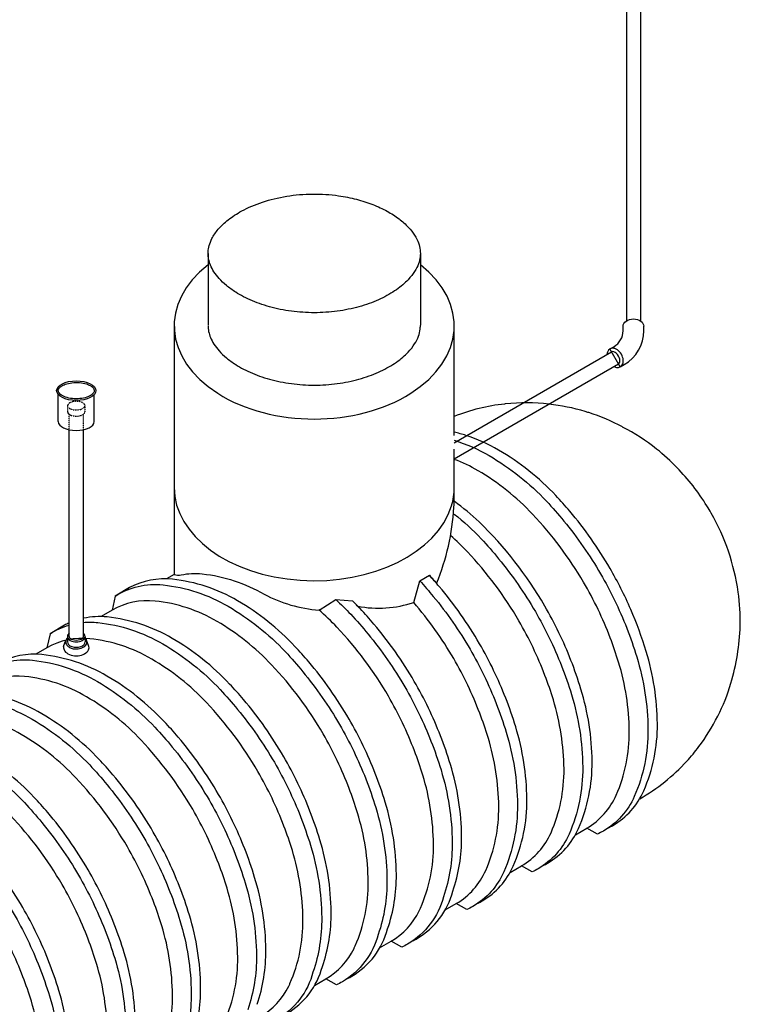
# Model space of a CAD drawing. Extents: x -18027 to -11651, y 1687 to 5059.
# Tile 91 of 170: x -16896 to -16536, y 2040 to 2531. Entities that reach past the tile are written whole.
import ezdxf

# ---------------------------------------------------------------- set-up
doc = ezdxf.new("R2010")
doc.units = 0
doc.header["$MEASUREMENT"] = 0
doc.linetypes.add('HIDDEN5', pattern=[0.05, 0.025, -0.025])
for name, color, linetype in [('PIPING-PRODUCT-PREMIUM', 5, 'CONTINUOUS'), ('RISERS', 3, 'CONTINUOUS'), ('SUMP', 3, 'CONTINUOUS'), ('TANK', 2, 'CONTINUOUS')]:
    doc.layers.add(name, color=color, linetype=linetype)

msp = doc.modelspace()

# ---------------------------------------------------------------- linework, layer by layer
at = {"layer": 'PIPING-PRODUCT-PREMIUM'}
for p, q in [((-16593.12, 2537.63, 0), (-16593.12, 2381.19, 0)), ((-16586.24, 2537.63, 0), (-16586.24, 2381.19, 0)), ((-16596.27, 2358.18, 0), (-16601.4, 2367.12, 0)), ((-16679.04, 2320.31), (-16600.55, 2365.63, 0)), ((-16679.04, 2312.37), (-16597.12, 2359.67, 0))]:
    msp.add_line(p, q, dxfattribs=at)
at = {"layer": 'PIPING-PRODUCT-PREMIUM', "elevation": 0}
for points in [[(-16601.41, 2367.11), (-16599.42, 2368.26, 0.267949), (-16594.84, 2376.2), (-16594.84, 2378.49)], [(-16596.26, 2358.18), (-16594.26, 2359.33, 0.267949), (-16584.52, 2376.2), (-16584.52, 2378.49)]]:
    msp.add_lwpolyline(points, format="xyb", dxfattribs=at)
at = {"layer": 'PIPING-PRODUCT-PREMIUM', "extrusion": (0, 0, -1)}
msp.add_ellipse((-16589.68, 2378.49, 0), major_axis=(5.16, 0), ratio=0.70123, start_param=3.141593, end_param=6.283185, dxfattribs=at)
at = {"layer": 'PIPING-PRODUCT-PREMIUM'}
for major_axis, ratio, start_param, end_param in [((-2.57, 4.47), 0.70123, 2.302037, 7.125712), ((1.71, -2.98), 0.551619, 6.283185, 9.424778)]:
    msp.add_ellipse((-16598.83, 2362.65, 0), major_axis=major_axis, ratio=ratio, start_param=start_param, end_param=end_param, dxfattribs=at)
at = {"layer": 'RISERS', "linetype": 'Continuous'}
for p, q in [((-16876.51, 2330.87), (-16876.51, 2344.37)), ((-16858.55, 2330.87), (-16858.55, 2344.37)), ((-16871.13, 2223.73), (-16871.13, 2326.88)), ((-16863.93, 2223.74), (-16863.93, 2326.88)), ((-16873.83, 2218.73), (-16872.7, 2221.83)), ((-16871.98, 2223.73), (-16871.98, 2221.03)), ((-16863.08, 2223.73), (-16863.08, 2221.04)), ((-16861.23, 2218.73), (-16862.37, 2221.83))]:
    msp.add_line(p, q, dxfattribs=at)
at = {"layer": 'RISERS', "color": 7, "linetype": 'HIDDEN5'}
for p, q in [((-16871.86, 2338.84), (-16871.85, 2335.76)), ((-16863.22, 2338.86), (-16863.21, 2335.78)), ((-16871.13, 2326.88), (-16871.13, 2334.64)), ((-16863.93, 2326.83), (-16863.93, 2334.61))]:
    msp.add_line(p, q, dxfattribs=at)
msp.add_lwpolyline([(-16867.55, 2341.01, 0.05), (-16869.29, 2340.84, 0.06), (-16870.6, 2340.37, 0.1), (-16871.59, 2339.58, 0.17), (-16871.86, 2338.84, 0.17), (-16871.59, 2338.12, 0.1), (-16870.6, 2337.33, 0.06), (-16869.28, 2336.86, 0.05), (-16867.54, 2336.69, 0.05), (-16865.79, 2336.87, 0.06), (-16864.48, 2337.34, 0.1), (-16863.49, 2338.14, 0.17), (-16863.22, 2338.86, 0.17), (-16863.49, 2339.6, 0.1), (-16864.48, 2340.39, 0.06), (-16865.8, 2340.85, 0.05)], format="xyb", close=True, dxfattribs=at)
msp.add_lwpolyline([(-16871.85, 2335.76, 0.17), (-16871.58, 2335.04, 0.1), (-16870.59, 2334.23, 0.06), (-16869.28, 2333.79, 0.05), (-16867.53, 2333.61, 0.05), (-16865.78, 2333.79, 0.06), (-16864.47, 2334.25, 0.1), (-16863.48, 2335.06, 0.17), (-16863.21, 2335.78, 0.17)], format="xyb", dxfattribs=at)
at = {"layer": 'RISERS'}
msp.add_ellipse((-16867.53, 2346.33), major_axis=(-9.79, 0), ratio=0.499687, dxfattribs=at)
msp.add_ellipse((-16867.53, 2330.87), major_axis=(8.98, 0), ratio=0.485856, start_param=3.141593, end_param=6.283185, dxfattribs=at)
at = {"layer": 'RISERS', "linetype": 'Continuous'}
for centre, major_axis, ratio, start_param, end_param in [((-16867.53, 2223.73), (-4.45, 0), 0.60524, 5.655829, 10.052134), ((-16867.53, 2221.04), (-4.45, 0), 0.60524, 6.283185, 9.424778), ((-16867.53, 2223.73), (-3.6, 0), 0.49764, 0, 3.141593), ((-16867.53, 2218.19), (6.36, 0), 0.643466, 3.008833, 6.415247)]:
    msp.add_ellipse(centre, major_axis=major_axis, ratio=ratio, start_param=start_param, end_param=end_param, dxfattribs=at)
at = {"layer": 'RISERS'}
msp.add_open_spline([(-16876.51, 2346.33), (-16876.51, 2346.09), (-16876.46, 2345.85), (-16876.24, 2345.35), (-16876.06, 2345.09), (-16875.57, 2344.56), (-16875.25, 2344.29), (-16874.16, 2343.57), (-16873.21, 2343.16), (-16871.03, 2342.54), (-16869.8, 2342.35), (-16867.28, 2342.21), (-16865.98, 2342.27), (-16863.57, 2342.64), (-16862.44, 2342.95), (-16860.79, 2343.66), (-16860.18, 2344.01), (-16859.33, 2344.7), (-16859.05, 2345.02), (-16858.67, 2345.63), (-16858.58, 2345.92), (-16858.54, 2346.48), (-16858.59, 2346.76), (-16858.85, 2347.36), (-16859.08, 2347.68), (-16859.73, 2348.3), (-16860.15, 2348.61), (-16861.18, 2349.18), (-16861.78, 2349.44), (-16863.48, 2349.99), (-16864.68, 2350.23), (-16867.17, 2350.44), (-16868.46, 2350.42), (-16870.92, 2350.13), (-16872.08, 2349.86), (-16873.87, 2349.2), (-16874.56, 2348.84), (-16875.53, 2348.15), (-16875.87, 2347.81), (-16876.32, 2347.17), (-16876.45, 2346.86), (-16876.5, 2346.49), (-16876.51, 2346.41), (-16876.51, 2346.33)], degree=3, knots=[0, 0, 0, 0, 0.217112, 0.217112, 0.434225, 0.434225, 0.651337, 0.651337, 1.057335, 1.057335, 1.463333, 1.463333, 1.869331, 1.869331, 2.275329, 2.275329, 2.587137, 2.587137, 2.845189, 2.845189, 3.103241, 3.103241, 3.361294, 3.361294, 3.619346, 3.619346, 3.877398, 3.877398, 4.13545, 4.13545, 4.540089, 4.540089, 4.944729, 4.944729, 5.349368, 5.349368, 5.675074, 5.675074, 5.942396, 5.942396, 6.209717, 6.209717, 6.283185, 6.283185, 6.283185, 6.283185], dxfattribs=at)
at = {"layer": 'RISERS', "linetype": 'Continuous'}
msp.add_open_spline([(-16871.98, 2222.99), (-16872.27, 2222.69), (-16872.5, 2222.35), (-16872.76, 2221.68), (-16872.82, 2221.36), (-16872.82, 2221.04), (-16872.82, 2220.75), (-16872.77, 2220.46), (-16872.57, 2219.9), (-16872.42, 2219.64), (-16871.9, 2218.95), (-16871.43, 2218.58), (-16870.34, 2217.99), (-16869.72, 2217.78), (-16868.03, 2217.45), (-16866.9, 2217.46), (-16864.85, 2217.9), (-16863.91, 2218.32), (-16862.93, 2219.23), (-16862.68, 2219.55), (-16862.33, 2220.26), (-16862.24, 2220.66), (-16862.24, 2221.45), (-16862.34, 2221.85), (-16862.66, 2222.49), (-16862.86, 2222.76), (-16863.08, 2222.99)], degree=3, knots=[5.753765, 5.753765, 5.753765, 5.753765, 6.049788, 6.049788, 6.283185, 6.283185, 6.283185, 6.498982, 6.498982, 6.714779, 6.714779, 7.12787, 7.12787, 7.54096, 7.54096, 8.193187, 8.193187, 8.845413, 8.845413, 9.136468, 9.136468, 9.427523, 9.427523, 9.718577, 9.718577, 9.954222, 9.954222, 9.954222, 9.954222], dxfattribs=at)
at = {"layer": 'SUMP'}
for points in [[(-16801.82, 2414.79), (-16801.82, 2379.04)], [(-16695.94, 2414.79), (-16695.94, 2379.04)], [(-16679.04, 2323.99), (-16679.04, 2378.68)]]:
    msp.add_lwpolyline(points, dxfattribs=at)
for points in [[(-16818.72, 2378.68), (-16818.72, 2254.68, 0.113767), (-16815.27, 2254.49, -0.075076), (-16804.71, 2254.96, -0.106395), (-16773.85, 2244.81, 0.102792), (-16746.43, 2236.86), (-16738.13, 2242.11), (-16729.81, 2241.49, -0.00728), (-16727.16, 2238.84, 0.128965), (-16699.26, 2240.74), (-16696.22, 2251.53), (-16691.47, 2254.27, -0.006895), (-16687.86, 2250.22, 0.0822), (-16679.22, 2288.15, 0.06622)], [(-16679.22, 2288.15, 0.020779), (-16679.04, 2298.04), (-16679.04, 2317.12)]]:
    msp.add_lwpolyline(points, format="xyb", dxfattribs=at)
for centre, start_param, end_param in [((-16748.88, 2378.68), 5.572544, 10.135419), ((-16748.88, 2298.04), 0, 2.942357), ((-16748.88, 2298.04), 2.942357, 3.141593)]:
    msp.add_ellipse(centre, major_axis=(-69.84, 0), ratio=0.665651, start_param=start_param, end_param=end_param, dxfattribs=at)
for points, knots in [([(-16801.82, 2414.79), (-16801.82, 2413.84), (-16801.72, 2412.89), (-16801.32, 2410.94), (-16801.02, 2409.93), (-16800.15, 2407.84), (-16799.58, 2406.76), (-16798.15, 2404.52), (-16797.28, 2403.38), (-16795.2, 2401.06), (-16793.99, 2399.9), (-16791.25, 2397.62), (-16789.72, 2396.5), (-16785.56, 2393.86), (-16782.77, 2392.39), (-16776.65, 2389.81), (-16773.32, 2388.69), (-16766.32, 2386.89), (-16762.63, 2386.21), (-16755.1, 2385.34), (-16751.24, 2385.15), (-16743.56, 2385.28), (-16739.73, 2385.6), (-16732.3, 2386.72), (-16728.69, 2387.52), (-16721.88, 2389.54), (-16718.67, 2390.75), (-16712.83, 2393.5), (-16710.2, 2395.03), (-16705.6, 2398.26), (-16703.65, 2399.95), (-16700.75, 2403.02), (-16699.69, 2404.39), (-16698, 2407.04), (-16697.37, 2408.32), (-16696.46, 2410.77), (-16696.19, 2411.94), (-16695.91, 2414.22), (-16695.91, 2415.33), (-16696.18, 2417.61), (-16696.45, 2418.77), (-16697.35, 2421.22), (-16697.98, 2422.5), (-16699.66, 2425.15), (-16700.72, 2426.52), (-16703.31, 2429.27), (-16704.84, 2430.65), (-16708.36, 2433.32), (-16710.36, 2434.62), (-16714.75, 2437.03), (-16717.15, 2438.15), (-16722.28, 2440.15), (-16725.01, 2441.03), (-16730.72, 2442.51), (-16733.69, 2443.1), (-16740.96, 2444.13), (-16745.34, 2444.41), (-16754.06, 2444.33), (-16758.42, 2443.96), (-16766.82, 2442.61), (-16770.87, 2441.62), (-16778.4, 2439.14), (-16781.88, 2437.63), (-16787.5, 2434.58), (-16789.78, 2433.08), (-16793.71, 2429.98), (-16795.37, 2428.39), (-16798.07, 2425.23), (-16799.11, 2423.68), (-16800.5, 2421), (-16800.95, 2419.85), (-16801.57, 2417.63), (-16801.74, 2416.57), (-16801.81, 2415.27), (-16801.82, 2415.03), (-16801.82, 2414.79)], [0, 0, 0, 0, 0.134816, 0.134816, 0.269633, 0.269633, 0.404449, 0.404449, 0.539266, 0.539266, 0.674082, 0.674082, 0.808899, 0.808899, 1.005673, 1.005673, 1.202446, 1.202446, 1.39922, 1.39922, 1.595994, 1.595994, 1.792767, 1.792767, 1.989541, 1.989541, 2.186315, 2.186315, 2.383088, 2.383088, 2.579862, 2.579862, 2.74012, 2.74012, 2.900378, 2.900378, 3.060635, 3.060635, 3.220893, 3.220893, 3.381151, 3.381151, 3.541409, 3.541409, 3.701667, 3.701667, 3.861925, 3.861925, 4.022183, 4.022183, 4.18244, 4.18244, 4.342698, 4.342698, 4.502956, 4.502956, 4.726383, 4.726383, 4.94981, 4.94981, 5.173237, 5.173237, 5.396663, 5.396663, 5.58104, 5.58104, 5.765416, 5.765416, 5.949793, 5.949793, 6.099331, 6.099331, 6.248869, 6.248869, 6.283185, 6.283185, 6.283185, 6.283185]), ([(-16801.82, 2378.68), (-16801.82, 2378.68), (-16801.82, 2378.68), (-16801.82, 2378.68), (-16801.82, 2377.73), (-16801.72, 2376.79), (-16801.32, 2374.83), (-16801.02, 2373.83), (-16800.15, 2371.74), (-16799.58, 2370.65), (-16798.15, 2368.42), (-16797.28, 2367.27), (-16795.2, 2364.96), (-16793.99, 2363.79), (-16791.25, 2361.51), (-16789.72, 2360.39), (-16785.56, 2357.75), (-16782.77, 2356.29), (-16776.65, 2353.7), (-16773.32, 2352.58), (-16766.32, 2350.78), (-16762.63, 2350.1), (-16755.1, 2349.23), (-16751.24, 2349.05), (-16743.56, 2349.17), (-16739.73, 2349.49), (-16732.3, 2350.61), (-16728.69, 2351.41), (-16721.88, 2353.43), (-16718.67, 2354.65), (-16712.83, 2357.39), (-16710.2, 2358.93), (-16705.6, 2362.15), (-16703.65, 2363.85), (-16700.75, 2366.91), (-16699.69, 2368.28), (-16698, 2370.93), (-16697.37, 2372.21), (-16696.46, 2374.66), (-16696.19, 2375.83), (-16695.97, 2377.59), (-16695.94, 2378.2), (-16695.94, 2378.82)], [6.283185, 6.283185, 6.283185, 6.283185, 6.283185, 6.283185, 6.283185, 6.418002, 6.418002, 6.552818, 6.552818, 6.687635, 6.687635, 6.822451, 6.822451, 6.957268, 6.957268, 7.092084, 7.092084, 7.288858, 7.288858, 7.485632, 7.485632, 7.682405, 7.682405, 7.879179, 7.879179, 8.075953, 8.075953, 8.272726, 8.272726, 8.4695, 8.4695, 8.666273, 8.666273, 8.863047, 8.863047, 9.023305, 9.023305, 9.183563, 9.183563, 9.343821, 9.343821, 9.431246, 9.431246, 9.431246, 9.431246])]:
    msp.add_open_spline(points, degree=3, knots=knots, dxfattribs=at)
at = {"layer": 'TANK'}
for points in [[(-16631.85, 2339.61, 0.053288), (-16653.45, 2339.71, 0.001168), (-16653.92, 2339.66, 0.067342), (-16679.04, 2333.48)], [(-16595.15, 2328.31, 0.043127), (-16611.99, 2335.36, 0.004388), (-16613.77, 2335.91, 0.04551), (-16631.85, 2339.61)], [(-16536.41, 2229, 0.039957), (-16537.45, 2245.89, 0.094213), (-16550.9, 2285.27, 0.009348), (-16553.03, 2288.85, 0.05445), (-16567.92, 2307.92, 0.03092), (-16578.11, 2317.17, 0.051492), (-16595.15, 2328.19, 0.022714)], [(-16673.23, 2323.99, 0.018573), (-16679.04, 2325.62)], [(-16591.02, 2237.23, 0.029225), (-16601.37, 2257.72, 0.044515), (-16621.47, 2286.27, 0.013151), (-16628.36, 2293.97, 0.071312), (-16656.97, 2316.73, 0.055056), (-16673.23, 2323.99, 0.002358)], [(-16679.04, 2321.56, -0.058622), (-16661.67, 2313.95, -0.071312), (-16633.06, 2291.19, -0.016688), (-16624.42, 2281.32, -0.040957), (-16606.07, 2254.94, -0.018759), (-16599.15, 2241.92)], [(-16614.55, 2250.81, 0.056826), (-16639.95, 2284.73, 0.071312), (-16667.18, 2306.4, 0.042626), (-16679.04, 2312.05)], [(-16666.62, 2280.87, 0.031357), (-16679.08, 2291.14)], [(-16679.1, 2284.8, -0.035611), (-16665.6, 2272.4, -0.016688), (-16656.96, 2262.53, -0.040957), (-16638.61, 2236.15, -0.018759), (-16631.69, 2223.13)], [(-16634.65, 2109.55, 0.016322), (-16632.51, 2110.7, 0.159265), (-16617.11, 2127.95, 0.106395), (-16610.29, 2161.39, 0.071312), (-16615.87, 2197.53, 0.019282), (-16620.84, 2211.84, 0.038312), (-16633.91, 2238.93, 0.069437), (-16666.62, 2280.87, 0.038743)], [(-16651.19, 2106.05), (-16645.48, 2109.36, 0.158496), (-16630.8, 2125.89, 0.106395), (-16624.31, 2157.72, 0.071312), (-16629.63, 2192.1, 0.017305), (-16633.82, 2204.35, 0.040291), (-16646.79, 2231.5, 0.057637), (-16672.49, 2265.94, 0.023866), (-16680.91, 2274.06, 0.023866)], [(-16667.19, 2090.76, 0.016322), (-16665.05, 2091.91, 0.159265), (-16649.65, 2109.16, 0.106395), (-16642.83, 2142.61, 0.071312), (-16648.41, 2178.74, 0.019282), (-16653.38, 2193.05, 0.038312), (-16666.45, 2220.14, 0.044515), (-16686.55, 2248.69, 0.009465), (-16691.47, 2254.27, 0.009465)], [(-16712.28, 2077.88, 0.085374), (-16707.91, 2105.03, 0.071312), (-16713.49, 2141.17, 0.019282), (-16718.46, 2155.48, 0.038312), (-16731.53, 2182.57, 0.044515), (-16751.63, 2211.12, 0.013151), (-16758.52, 2218.82, 0.071312), (-16787.13, 2241.58, 0.106395), (-16819.56, 2252.25, 0.149431), (-16840.92, 2248.12), (-16848.1, 2243.91), (-16849.71, 2236.79)], [(-16848.1, 2243.91, -0.16913), (-16824.26, 2249.47, -0.106395), (-16791.83, 2238.8, -0.071312), (-16763.22, 2216.04, -0.016688), (-16754.59, 2206.17, -0.040957), (-16736.23, 2179.79, -0.038238), (-16723.19, 2152.75, -0.019356), (-16718.19, 2138.39, -0.071312), (-16712.61, 2102.25, -0.085107), (-16716.95, 2075.18, -0.085107)], [(-16696.22, 2251.53, -0.013078), (-16689.5, 2243.75, -0.040957), (-16671.15, 2217.36, -0.038238), (-16658.1, 2190.33, -0.019356), (-16653.11, 2175.96, -0.071312), (-16647.53, 2139.83, -0.106395), (-16654.35, 2106.38, -0.159265), (-16669.75, 2089.13, -0.0225), (-16672.72, 2087.58), (-16678.03, 2090.57)], [(-16618.65, 2124.84), (-16612.94, 2128.15, 0.158496), (-16598.26, 2144.68, 0.106395), (-16591.77, 2176.51, 0.071312), (-16597.09, 2210.89, 0.017305), (-16601.28, 2223.13, 0.041101), (-16614.55, 2250.81, 0.023582)], [(-16841.74, 2247.12, -0.001544), (-16841.53, 2247.21, -0.001544)], [(-16729.04, 2068.2, 0.010233), (-16728.42, 2069.53, 0.106395), (-16721.94, 2101.36, 0.071312), (-16727.25, 2135.74, 0.017305), (-16731.45, 2147.98, 0.040291), (-16744.41, 2175.14, 0.057637), (-16770.11, 2209.58, 0.071312), (-16797.34, 2231.25, 0.106395), (-16828.2, 2241.4, 0.159299), (-16849.71, 2236.79), (-16855.13, 2233.66)], [(-16738.13, 2242.11, -0.020226), (-16730.68, 2234.83, -0.016688), (-16722.05, 2224.96, -0.040957), (-16703.69, 2198.57, -0.038238), (-16690.65, 2171.54, -0.019356), (-16685.65, 2157.17, -0.071312), (-16680.07, 2121.04, -0.085107), (-16684.41, 2093.97)], [(-16679.74, 2096.67, 0.085374), (-16675.37, 2123.82, 0.071312), (-16680.95, 2159.95, 0.019282), (-16685.92, 2174.27, 0.038312), (-16698.99, 2201.35, 0.044515), (-16719.09, 2229.9, 0.013151), (-16725.98, 2237.61, 0.01059), (-16729.81, 2241.49, 0.01059)], [(-16683.55, 2087.36), (-16678.03, 2090.57, 0.158496), (-16663.34, 2107.1, 0.106395), (-16656.85, 2138.93, 0.071312), (-16662.17, 2173.32, 0.017305), (-16666.36, 2185.56, 0.040291), (-16679.33, 2212.71, 0.046069), (-16699.26, 2240.74)], [(-16599.15, 2241.92, -0.019465), (-16593.02, 2227.9, -0.019356), (-16588.03, 2213.54, -0.071312), (-16582.45, 2177.4, -0.106395), (-16589.27, 2143.95, -0.159265), (-16604.67, 2126.71, -0.0225), (-16607.63, 2125.16), (-16612.94, 2128.15)], [(-16696.5, 2086.99, 0.010233), (-16695.88, 2088.31, 0.106395), (-16689.4, 2120.14, 0.071312), (-16694.71, 2154.53, 0.017305), (-16698.91, 2166.77, 0.040291), (-16711.87, 2193.93, 0.057637), (-16737.57, 2228.37, 0.025384), (-16746.56, 2236.97, 0.025384)], [(-16602.11, 2128.34, 0.016322), (-16599.97, 2129.49, 0.159265), (-16584.57, 2146.73, 0.106395), (-16577.75, 2180.18, 0.071312), (-16583.33, 2216.32, 0.028364), (-16591.02, 2237.23, 0.014208)], [(-16871.13, 2230.47, 0.017432), (-16873.46, 2229.34), (-16880.64, 2225.12), (-16882.25, 2218.01)], [(-16880.64, 2225.12, -0.070406), (-16871.13, 2229.41, -0.070406)], [(-16744.82, 2059.09, 0.085374), (-16740.45, 2086.24, 0.071312), (-16746.03, 2122.38, 0.019282), (-16751.01, 2136.69, 0.038312), (-16764.07, 2163.78, 0.044515), (-16784.17, 2192.33, 0.013151), (-16791.06, 2200.03, 0.071312), (-16819.67, 2222.8, 0.106395), (-16852.1, 2233.46, 0.080099), (-16863.93, 2232.82, 0.080099)], [(-16863.93, 2230.75, -0.048006), (-16856.8, 2230.68, -0.106395), (-16824.38, 2220.02, -0.071312), (-16795.77, 2197.25, -0.016688), (-16787.13, 2187.38, -0.040957), (-16768.77, 2161, -0.038238), (-16755.73, 2133.97, -0.019356), (-16750.74, 2119.6, -0.071312), (-16745.15, 2083.46, -0.085107), (-16749.49, 2056.39)], [(-16541.05, 2200.44, 0.061416), (-16536.41, 2229, 0.002597)], [(-16761.58, 2049.41, 0.010233), (-16760.97, 2050.74, 0.106395), (-16754.48, 2082.57, 0.071312), (-16759.79, 2116.95, 0.017305), (-16763.99, 2129.2, 0.040291), (-16776.95, 2156.35, 0.057637), (-16802.65, 2190.79, 0.071312), (-16829.88, 2212.46, 0.106395), (-16860.74, 2222.61, 0.159299), (-16882.25, 2218.01), (-16887.68, 2214.87)], [(-16631.69, 2223.13, -0.019465), (-16625.56, 2209.12, -0.019356), (-16620.57, 2194.75, -0.071312), (-16614.99, 2158.61, -0.106395), (-16621.81, 2125.17, -0.159265), (-16637.21, 2107.92, -0.0225), (-16640.18, 2106.37), (-16645.48, 2109.36)], [(-16777.36, 2040.3, 0.085374), (-16772.99, 2067.46, 0.071312), (-16778.58, 2103.59, 0.019282), (-16783.55, 2117.9, 0.038312), (-16796.61, 2144.99, 0.044515), (-16816.71, 2173.54, 0.013151), (-16823.61, 2181.24, 0.071312), (-16852.22, 2204.01, 0.106395), (-16884.64, 2214.68, 0.149431), (-16906.01, 2210.55), (-16913.18, 2206.33), (-16914.79, 2199.22)], [(-16913.18, 2206.33, -0.16913), (-16889.34, 2211.9, -0.106395), (-16856.92, 2201.23, -0.071312), (-16828.31, 2178.46, -0.016688), (-16819.67, 2168.6, -0.040957), (-16801.31, 2142.21, -0.038238), (-16788.27, 2115.18, -0.019356), (-16783.28, 2100.81, -0.071312), (-16777.69, 2064.68, -0.085107), (-16782.03, 2037.6, -0.085107)], [(-16794.12, 2030.62, 0.010233), (-16793.51, 2031.95, 0.106395), (-16787.02, 2063.78, 0.071312), (-16792.33, 2098.17, 0.017305), (-16796.53, 2110.41, 0.040291), (-16809.49, 2137.57, 0.057637), (-16835.2, 2172.01, 0.071312), (-16862.42, 2193.67, 0.106395), (-16893.28, 2203.82, 0.159299), (-16914.79, 2199.22), (-16920.22, 2196.09)], [(-16586.54, 2142.84, 0.078202), (-16563.09, 2161.53, 0.024524), (-16557.05, 2168.81, 0.087886), (-16541.05, 2200.44, 0.087886)], [(-16809.9, 2021.52, 0.085374), (-16805.53, 2048.67, 0.071312), (-16811.12, 2084.8, 0.019282), (-16816.09, 2099.12, 0.038312), (-16829.15, 2126.2, 0.044515), (-16849.25, 2154.75, 0.013151), (-16856.15, 2162.46, 0.071312), (-16884.76, 2185.22, 0.106395), (-16917.18, 2195.89, 0.059949), (-16926.07, 2195.76, 0.059949)], [(-16926.07, 2193.32, -0.028206), (-16921.88, 2193.11, -0.106395), (-16889.46, 2182.44, -0.071312), (-16860.85, 2159.68, -0.016688), (-16852.21, 2149.81, -0.040957), (-16833.85, 2123.42, -0.038238), (-16820.81, 2096.39, -0.019356), (-16815.82, 2082.02, -0.071312), (-16810.23, 2045.89, -0.085107), (-16814.57, 2018.82)], [(-16826.66, 2011.84, 0.010233), (-16826.05, 2013.16, 0.106395), (-16819.56, 2044.99, 0.071312), (-16824.87, 2079.38, 0.017305), (-16829.07, 2091.62, 0.040291), (-16842.03, 2118.78, 0.057637), (-16867.74, 2153.22, 0.071312), (-16894.96, 2174.88, 0.106395), (-16925.82, 2185.03, 0.00181), (-16926.07, 2185.06, 0.00181)], [(-16842.44, 2002.72, 0.085407), (-16838.07, 2029.88, 0.071312), (-16843.66, 2066.02, 0.019282), (-16848.63, 2080.33, 0.038312), (-16861.69, 2107.42, 0.044515), (-16881.79, 2135.97, 0.013151), (-16888.69, 2143.67, 0.071312), (-16917.3, 2166.44, 0.106395), (-16949.72, 2177.1, 0.149431), (-16971.09, 2172.97), (-16978.26, 2168.76), (-16979.87, 2161.64)], [(-16978.26, 2168.76, -0.16913), (-16954.43, 2174.32, -0.106395), (-16922, 2163.65, -0.071312), (-16893.39, 2140.89, -0.016688), (-16884.75, 2131.02, -0.040957), (-16866.39, 2104.64, -0.038238), (-16853.35, 2077.6, -0.019356), (-16848.36, 2063.24, -0.071312), (-16842.78, 2027.1, -0.085141), (-16847.12, 2000.02, -0.085141)], [(-16859.21, 1993.04, 0.010321), (-16858.59, 1994.38, 0.106395), (-16852.1, 2026.21, 0.071312), (-16857.41, 2060.59, 0.017305), (-16861.61, 2072.83, 0.040291), (-16874.57, 2099.99, 0.057637), (-16900.28, 2134.43, 0.071312), (-16927.5, 2156.1, 0.106395), (-16958.36, 2166.25, 0.159299), (-16979.87, 2161.64), (-16985.3, 2158.51)], [(-16874.99, 1983.92, 0.085441), (-16870.62, 2011.09, 0.071312), (-16876.2, 2047.23, 0.019282), (-16881.17, 2061.54, 0.038312), (-16894.23, 2088.63, 0.044515), (-16914.34, 2117.18, 0.013151), (-16921.23, 2124.88, 0.071312), (-16949.84, 2147.65, 0.106395), (-16982.27, 2158.31, 0.051098), (-16989.85, 2158.34, 0.051098)], [(-16989.85, 2155.73, -0.019436), (-16986.97, 2155.53, -0.106395), (-16954.54, 2144.87, -0.071312), (-16925.93, 2122.1, -0.016688), (-16917.29, 2112.23, -0.040957), (-16898.93, 2085.85, -0.038238), (-16885.89, 2058.82, -0.019356), (-16880.9, 2044.45, -0.071312), (-16875.32, 2008.31, -0.085174), (-16879.66, 1981.22)], [(-16897.61, 1965.66, 0.083466), (-16891.13, 1975.59, 0.106395), (-16884.64, 2007.42, 0.071312), (-16889.95, 2041.8, 0.017305), (-16894.15, 2054.05, 0.040291), (-16907.12, 2081.2, 0.057637), (-16932.82, 2115.64, 0.071312), (-16960.04, 2137.31, 0.102937), (-16989.85, 2147.34, 0.102937)], [(-16699.73, 2071.98, 0.016322), (-16697.59, 2073.13, 0.197022), (-16679.74, 2096.67, 0.156104)], [(-16684.41, 2093.97, -0.197405), (-16702.29, 2070.34, -0.0225), (-16705.26, 2068.8), (-16710.57, 2071.78)], [(-16716.27, 2068.47), (-16710.57, 2071.78, 0.148023), (-16696.5, 2086.99, 0.074382)], [(-16732.27, 2053.19, 0.016322), (-16730.13, 2054.34, 0.197022), (-16712.28, 2077.88, 0.156104)], [(-16716.95, 2075.18, -0.197405), (-16734.83, 2051.56, -0.0225), (-16737.8, 2050.01), (-16743.11, 2053)], [(-16748.81, 2049.69), (-16743.11, 2053, 0.148023), (-16729.04, 2068.2, 0.074382)], [(-16764.81, 2034.4, 0.016322), (-16762.67, 2035.55, 0.197022), (-16744.82, 2059.09, 0.156104)], [(-16749.49, 2056.39, -0.197405), (-16767.37, 2032.77, -0.0225), (-16770.34, 2031.22), (-16775.65, 2034.21)], [(-16781.35, 2030.9), (-16775.65, 2034.21, 0.148023), (-16761.58, 2049.41, 0.074382)]]:
    msp.add_lwpolyline(points, format="xyb", dxfattribs=at)
for points in [[(-16818.72, 2254.68), (-16822.59, 2252.45)], [(-16841.53, 2247.77), (-16841.74, 2247.64)]]:
    msp.add_lwpolyline(points, dxfattribs=at)

doc.saveas('drawing.dxf')
